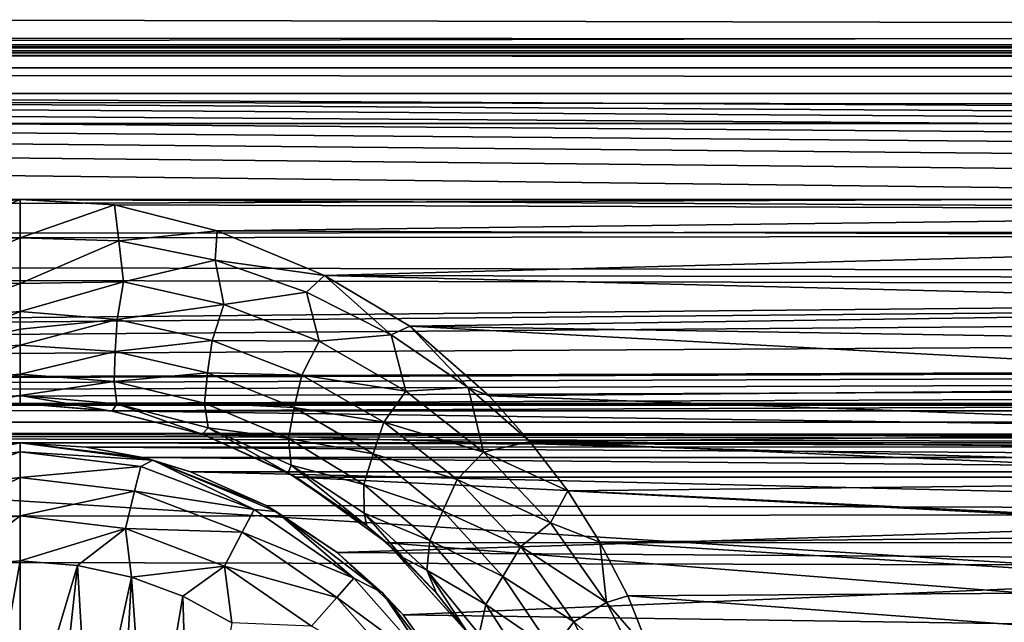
# Model space of a CAD drawing. Header units: metres. Extents: x -95 to 103, y -12 to 12.
# Tile 168 of 256: x -64.2 to -61.7, y 7.98 to 9.51. Entities that reach past the tile are written whole.
import ezdxf

# ---------------------------------------------------------------- set-up
doc = ezdxf.new("R2010")
doc.units = ezdxf.units.M
doc.layers.add('solid_P74500', color=7, linetype='CONTINUOUS')
doc.layers.add('solid_P74500_01', color=7, linetype='CONTINUOUS')

msp = doc.modelspace()

# ---------------------------------------------------------------- linework, layer by layer
at = {"layer": 'solid_P74500'}
for points in [[(92.5, 10.0152, -7.478519), (-94.018356, 9.477332, -8.150471), (-94.018356, 10.085306, -7.38489)], [(92.5, 10.0152, -7.478519), (92.5, 9.409225, -8.228889), (-94.018356, 9.477332, -8.150471)], [(92.5, 9.169497, 8.495161), (92.5, 9.793223, 7.7681), (-94.018356, 9.577682, 8.03231)], [(-12.2, 5.05, 0.5), (-11.7, 9.776363, 0.5), (-88, 9.776363, 0.5)], [(-12.2, 5.05, 0.5), (-88, 9.776363, 0.5), (-88, 5.05, 0.5)], [(92.5, 9.169497, 8.495161), (-94.018356, 9.577682, 8.03231), (-94.018356, 8.920666, 8.756239)], [(-86.199997, 9.423205, -4.3), (-87.224998, 9.55, -4.3), (-12.775, 9.55, -4.3)], [(-86.199997, 9.423205, -4.3), (-12.775, 9.55, -4.3), (-13.8, 9.423205, -4.3)], [(-64.200005, 9.057376, -8.614751), (-69.200005, 9.057376, -8.614751), (-94.018356, 9.477332, -8.150471)], [(-59.200005, 9.057376, -8.614751), (-64.200005, 9.057376, -8.614751), (-94.018356, 9.477332, -8.150471)], [(-54.200005, 9.057376, -8.614751), (-59.200005, 9.057376, -8.614751), (-94.018356, 9.477332, -8.150471)], [(-49.200005, 9.057376, -8.614751), (-54.200005, 9.057376, -8.614751), (-94.018356, 9.477332, -8.150471)], [(-44.200005, 9.057376, -8.614751), (-49.200005, 9.057376, -8.614751), (-94.018356, 9.477332, -8.150471)], [(-39.200005, 9.057376, -8.614751), (-44.200005, 9.057376, -8.614751), (-94.018356, 9.477332, -8.150471)], [(-34.200005, 9.057376, -8.614751), (-39.200005, 9.057376, -8.614751), (-94.018356, 9.477332, -8.150471)], [(-29.200006, 9.057376, -8.614751), (-34.200005, 9.057376, -8.614751), (-94.018356, 9.477332, -8.150471)], [(-24.200006, 9.057376, -8.614751), (-29.200006, 9.057376, -8.614751), (-94.018356, 9.477332, -8.150471)], [(-19.200006, 9.057376, -8.614751), (-24.200006, 9.057376, -8.614751), (-94.018356, 9.477332, -8.150471)], [(-86.199997, 9.44173, -4.343083), (-13.8, 9.443185, -4.348236), (-13.8, 9.45, -4.4)], [(-86.199997, 9.45, -4.4), (-86.199997, 9.44173, -4.343083), (-13.8, 9.45, -4.4)], [(-86.199997, 9.45, -5), (-86.199997, 9.45, -4.4), (-13.8, 9.45, -4.4)], [(-13.8, 9.45, -5), (-86.199997, 9.45, -5), (-13.8, 9.45, -4.4)], [(-13.8, 9.434836, -5.076392), (-86.199997, 9.434776, -5.076537), (-86.199997, 9.45, -5)], [(-13.8, 9.434836, -5.076392), (-86.199997, 9.45, -5), (-13.8, 9.45, -5)], [(-13.8, 9.443185, -4.348236), (-86.199997, 9.423205, -4.3), (-13.8, 9.423205, -4.3)], [(-86.199997, 9.44173, -4.343083), (-86.199997, 9.423205, -4.3), (-13.8, 9.443185, -4.348236)], [(-13.8, 9.391477, -5.141366), (-86.199997, 9.434776, -5.076537), (-13.8, 9.434836, -5.076392)], [(-13.8, 9.391477, -5.141366), (-86.199997, 9.391366, -5.141477), (-86.199997, 9.434776, -5.076537)], [(-13.8, 9.391477, -5.141366), (-13.8, 9.326537, -5.184776), (-86.199997, 9.391366, -5.141477)], [(-13.8, 9.326537, -5.184776), (-86.199997, 9.326391, -5.184836), (-86.199997, 9.391366, -5.141477)], [(-13.8, 9.326537, -5.184776), (-13.8, 9.25, -5.2), (-86.199997, 9.326391, -5.184836)], [(-13.8, 9.25, -5.2), (-86.199997, 9.25, -5.2), (-86.199997, 9.326391, -5.184836)], [(-13.8, 9.25, -5.2), (-86.995445, 8.535221, -5.2), (-86.199997, 9.25, -5.2)], [(-13.8, 9.25, -5.2), (-13.566045, 9.214799, -5.2), (-86.995445, 8.535221, -5.2)], [(-13.566045, 9.214799, -5.2), (-13.35684, 9.115801, -5.2), (-86.995445, 8.535221, -5.2)], [(92.5, 8.487373, 9.175829), (92.5, 9.169497, 8.495161), (-94.018356, 8.920666, 8.756239)], [(-84.199997, 8.54, -7.701844), (92.5, 9.145422, -6.971025), (-92.5, 8.940191, -7.233159)], [(-74.199997, 8.54, -7.701844), (92.5, 9.145422, -6.971025), (-79.199997, 8.54, -7.701844)], [(-69.199997, 8.54, -7.701844), (92.5, 9.145422, -6.971025), (-74.199997, 8.54, -7.701844)], [(-64.199997, 8.54, -7.701844), (92.5, 9.145422, -6.971025), (-69.199997, 8.54, -7.701844)], [(-59.200001, 8.54, -7.701844), (92.5, 9.145422, -6.971025), (-64.199997, 8.54, -7.701844)], [(-13.35684, 9.115801, -5.2), (-13.185196, 8.961563, -5.2), (-86.995445, 8.535221, -5.2)], [(-64.200005, 9.057376, -8.614751), (-64.493057, 9.02928, -8.644195), (-69.200005, 9.057376, -8.614751)], [(-64.451721, 8.951935, -8.698801), (-64.493057, 9.02928, -8.644195), (-64.200005, 9.057376, -8.614751)], [(-64.199982, 8.960335, -8.682782), (-64.451721, 8.951935, -8.698801), (-64.200005, 9.057376, -8.614751)], [(-59.493057, 9.02928, -8.644195), (-63.960751, 9.043484, -8.629334), (-64.200005, 9.057376, -8.614751)], [(-64.199982, 8.960335, -8.682782), (-64.200005, 9.057376, -8.614751), (-63.960751, 9.043484, -8.629334)], [(-59.200005, 9.057376, -8.614751), (-59.493057, 9.02928, -8.644195), (-64.200005, 9.057376, -8.614751)], [(-63.949501, 8.952705, -8.698201), (-64.199982, 8.960335, -8.682782), (-63.960751, 9.043484, -8.629334)], [(-59.493057, 9.02928, -8.644195), (-63.700359, 8.978143, -8.697296), (-63.960751, 9.043484, -8.629334)], [(-63.949501, 8.952705, -8.698201), (-63.960751, 9.043484, -8.629334), (-63.700359, 8.978143, -8.697296)], [(-59.493057, 9.02928, -8.644195), (-59.756618, 8.963315, -8.712577), (-63.700359, 8.978143, -8.697296)], [(-63.949501, 8.952705, -8.698201), (-63.700359, 8.978143, -8.697296), (-63.705162, 8.903148, -8.754843)], [(-63.705162, 8.903148, -8.754843), (-63.700359, 8.978143, -8.697296), (-63.427822, 8.864437, -8.813158)], [(-59.756618, 8.963315, -8.712577), (-63.427822, 8.864437, -8.813158), (-63.700359, 8.978143, -8.697296)], [(-13.185196, 8.961563, -5.2), (-13.064476, 8.764095, -5.2), (-86.995445, 8.535221, -5.2)], [(-64.461746, 8.847548, -8.731838), (-64.451721, 8.951935, -8.698801), (-64.199982, 8.960335, -8.682782)], [(-64.199982, 8.960335, -8.682782), (-64.199966, 8.843924, -8.707972), (-64.461746, 8.847548, -8.731838)], [(-63.949501, 8.952705, -8.698201), (-64.199966, 8.843924, -8.707972), (-64.199982, 8.960335, -8.682782)], [(-63.949501, 8.952705, -8.698201), (-63.938175, 8.848036, -8.731714), (-64.199966, 8.843924, -8.707972)], [(-63.949501, 8.952705, -8.698201), (-63.705162, 8.903148, -8.754843), (-63.938175, 8.848036, -8.731714)], [(-59.756618, 8.963315, -8.712577), (-59.992466, 8.857634, -8.819996), (-63.427822, 8.864437, -8.813158)], [(92.5, 8.487373, 9.175829), (-94.018356, 8.920666, 8.756239), (-94.018356, 8.209083, 9.426609)], [(-63.705162, 8.903148, -8.754843), (-63.682835, 8.790976, -8.803505), (-63.938175, 8.848036, -8.731714)], [(-63.705162, 8.903148, -8.754843), (-63.427822, 8.864437, -8.813158), (-63.473045, 8.822479, -8.843252)], [(-63.705162, 8.903148, -8.754843), (-63.473045, 8.822479, -8.843252), (-63.682835, 8.790976, -8.803505)], [(-63.473045, 8.822479, -8.843252), (-63.427822, 8.864437, -8.813158), (-63.257984, 8.713788, -8.956596)], [(-60.115223, 8.781263, -8.896033), (-63.21125, 8.735947, -8.940538), (-63.427822, 8.864437, -8.813158)], [(-63.257984, 8.713788, -8.956596), (-63.427822, 8.864437, -8.813158), (-63.21125, 8.735947, -8.940538)], [(-59.992466, 8.857634, -8.819996), (-60.115223, 8.781263, -8.896033), (-63.427822, 8.864437, -8.813158)], [(-64.446915, 8.752792, -8.725297), (-64.461746, 8.847548, -8.731838), (-64.199966, 8.843924, -8.707972)], [(-64.199966, 8.843924, -8.707972), (-64.199959, 8.772922, -8.700407), (-64.446915, 8.752792, -8.725297)], [(-63.938175, 8.848036, -8.731714), (-64.199959, 8.772922, -8.700407), (-64.199966, 8.843924, -8.707972)], [(-63.938175, 8.848036, -8.731714), (-63.953758, 8.752831, -8.725092), (-64.199959, 8.772922, -8.700407)], [(-63.938175, 8.848036, -8.731714), (-63.682835, 8.790976, -8.803505), (-63.953758, 8.752831, -8.725092)], [(-63.473045, 8.822479, -8.843252), (-63.441589, 8.697452, -8.914131), (-63.682835, 8.790976, -8.803505)], [(-63.473045, 8.822479, -8.843252), (-63.257984, 8.713788, -8.956596), (-63.441589, 8.697452, -8.914131)], [(-63.682835, 8.790976, -8.803505), (-63.713203, 8.699433, -8.797652), (-63.953758, 8.752831, -8.725092)], [(-63.682835, 8.790976, -8.803505), (-63.441589, 8.697452, -8.914131), (-63.713203, 8.699433, -8.797652)], [(-60.115223, 8.781263, -8.896033), (-60.243198, 8.687765, -8.987366), (-63.21125, 8.735947, -8.940538)], [(-13.064476, 8.764095, -5.2), (-13.004552, 8.535221, -5.2), (-86.995445, 8.535221, -5.2)], [(-64.441643, 8.671274, -8.694287), (-64.446915, 8.752792, -8.725297), (-64.199959, 8.772922, -8.700407)], [(-64.199959, 8.728601, -8.686563), (-64.441643, 8.671274, -8.694287), (-64.199959, 8.772922, -8.700407)], [(-63.953758, 8.752831, -8.725092), (-64.199959, 8.728601, -8.686563), (-64.199959, 8.772922, -8.700407)], [(-63.953758, 8.752831, -8.725092), (-64.199951, 8.687284, -8.666237), (-64.199959, 8.728601, -8.686563)], [(-63.959221, 8.671343, -8.694014), (-64.199951, 8.687284, -8.666237), (-63.953758, 8.752831, -8.725092)], [(-63.959221, 8.671343, -8.694014), (-63.953758, 8.752831, -8.725092), (-63.713203, 8.699433, -8.797652)], [(-64.199959, 8.728601, -8.686563), (-64.199951, 8.687284, -8.666237), (-64.441643, 8.671274, -8.694287)], [(-63.257984, 8.713788, -8.956596), (-63.21125, 8.735947, -8.940538), (-63.062946, 8.580557, -9.088383)], [(-60.366447, 8.581667, -9.088729), (-63.00983, 8.558819, -9.110249), (-63.21125, 8.735947, -8.940538)], [(-63.062946, 8.580557, -9.088383), (-63.21125, 8.735947, -8.940538), (-63.00983, 8.558819, -9.110249)], [(-60.243198, 8.687765, -8.987366), (-60.366447, 8.581667, -9.088729), (-63.21125, 8.735947, -8.940538)], [(-63.257984, 8.713788, -8.956596), (-63.220764, 8.57114, -9.053757), (-63.441589, 8.697452, -8.914131)], [(-63.257984, 8.713788, -8.956596), (-63.062946, 8.580557, -9.088383), (-63.220764, 8.57114, -9.053757)], [(-64.439163, 8.595643, -8.634041), (-64.441643, 8.671274, -8.694287), (-64.199951, 8.687284, -8.666237)], [(-64.199959, 8.614271, -8.605644), (-64.439163, 8.595643, -8.634041), (-64.199951, 8.687284, -8.666237)], [(-63.959221, 8.671343, -8.694014), (-64.199959, 8.614271, -8.605644), (-64.199951, 8.687284, -8.666237)], [(-63.72506, 8.617503, -8.770029), (-63.959221, 8.671343, -8.694014), (-63.713203, 8.699433, -8.797652)], [(-63.72506, 8.617503, -8.770029), (-63.713203, 8.699433, -8.797652), (-63.485458, 8.611586, -8.909285)], [(-63.441589, 8.697452, -8.914131), (-63.485458, 8.611586, -8.909285), (-63.713203, 8.699433, -8.797652)], [(-63.441589, 8.697452, -8.914131), (-63.220764, 8.57114, -9.053757), (-63.485458, 8.611586, -8.909285)], [(-63.961632, 8.595754, -8.633754), (-64.199959, 8.614271, -8.605644), (-63.959221, 8.671343, -8.694014)], [(-63.961632, 8.595754, -8.633754), (-63.959221, 8.671343, -8.694014), (-63.72506, 8.617503, -8.770029)], [(-64.445946, 8.538467, -8.544914), (-64.439163, 8.595643, -8.634041), (-64.199959, 8.614271, -8.605644)], [(-64.199966, 8.559706, -8.514988), (-64.445946, 8.538467, -8.544914), (-64.199959, 8.614271, -8.605644)], [(-63.961632, 8.595754, -8.633754), (-64.199966, 8.559706, -8.514988), (-64.199959, 8.614271, -8.605644)], [(-63.961632, 8.595754, -8.633754), (-63.72506, 8.617503, -8.770029), (-63.732174, 8.540157, -8.71243)], [(-63.732174, 8.540157, -8.71243), (-63.72506, 8.617503, -8.770029), (-63.504845, 8.529674, -8.886116)], [(-63.504845, 8.529674, -8.886116), (-63.72506, 8.617503, -8.770029), (-63.485458, 8.611586, -8.909285)], [(-63.504845, 8.529674, -8.886116), (-63.485458, 8.611586, -8.909285), (-63.276642, 8.492581, -9.04997)], [(-63.220764, 8.57114, -9.053757), (-63.276642, 8.492581, -9.04997), (-63.485458, 8.611586, -8.909285)], [(-63.961632, 8.595754, -8.633754), (-63.9548, 8.538644, -8.544617), (-64.199966, 8.559706, -8.514988)], [(-63.961632, 8.595754, -8.633754), (-63.732174, 8.540157, -8.71243), (-63.9548, 8.538644, -8.544617)], [(-63.062946, 8.580557, -9.088383), (-63.024174, 8.416284, -9.21362), (-63.220764, 8.57114, -9.053757)], [(-63.062946, 8.580557, -9.088383), (-63.00983, 8.558819, -9.110249), (-62.906006, 8.443342, -9.217374)], [(-63.062946, 8.580557, -9.088383), (-62.906006, 8.443342, -9.217374), (-63.024174, 8.416284, -9.21362)], [(-60.366447, 8.581667, -9.088729), (-60.475742, 8.467224, -9.19544), (-63.00983, 8.558819, -9.110249)], [(-64.199966, 8.559706, -8.514988), (-64.432388, 8.520578, -8.433332), (-64.445946, 8.538467, -8.544914)], [(-64.199966, 8.559706, -8.514988), (-64.199997, 8.54, -8.407997), (-64.432388, 8.520578, -8.433332)], [(-63.96706, 8.520485, -8.43343), (-64.199997, 8.54, -8.407997), (-64.199966, 8.559706, -8.514988)], [(-63.9548, 8.538644, -8.544617), (-63.96706, 8.520485, -8.43343), (-64.199966, 8.559706, -8.514988)], [(-63.220764, 8.57114, -9.053757), (-63.024174, 8.416284, -9.21362), (-63.276642, 8.492581, -9.04997)], [(-60.475742, 8.467224, -9.19544), (-62.906006, 8.443342, -9.217374), (-63.00983, 8.558819, -9.110249)], [(-87, 8.49261, -5.204592), (-86.995445, 8.535221, -5.2), (-13, 8.492611, -5.204592)], [(-86.995445, 8.535221, -5.2), (-13.004552, 8.535221, -5.2), (-13, 8.492611, -5.204592)], [(-64.199997, 8.54, -7.701844), (-69.199997, 8.54, -7.701844), (-68.969208, 8.520817, -7.723062)], [(-64.429855, 8.520978, -7.722884), (-64.199997, 8.54, -7.701844), (-68.969208, 8.520817, -7.723062)], [(-64.432388, 8.520578, -8.433332), (-64.199997, 8.54, -8.407997), (-64.429855, 8.520978, -7.722884)], [(-64.199997, 8.54, -8.407997), (-64.199997, 8.54, -7.701844), (-64.429855, 8.520978, -7.722884)], [(-59.200001, 8.54, -7.701844), (-64.199997, 8.54, -7.701844), (-63.969208, 8.520817, -7.723062)], [(-63.96706, 8.520485, -8.43343), (-63.969208, 8.520817, -7.723062), (-64.199997, 8.54, -7.701844)], [(-63.96706, 8.520485, -8.43343), (-64.199997, 8.54, -7.701844), (-64.199997, 8.54, -8.407997)], [(-59.429855, 8.520978, -7.722884), (-59.200001, 8.54, -7.701844), (-63.969208, 8.520817, -7.723062)], [(-63.9548, 8.538644, -8.544617), (-63.73814, 8.461623, -8.506862), (-63.96706, 8.520485, -8.43343)], [(-63.732174, 8.540157, -8.71243), (-63.722622, 8.477684, -8.627227), (-63.9548, 8.538644, -8.544617)], [(-63.9548, 8.538644, -8.544617), (-63.722622, 8.477684, -8.627227), (-63.73814, 8.461623, -8.506862)], [(-63.732174, 8.540157, -8.71243), (-63.504845, 8.529674, -8.886116), (-63.519291, 8.451239, -8.831435)], [(-63.732174, 8.540157, -8.71243), (-63.519291, 8.451239, -8.831435), (-63.722622, 8.477684, -8.627227)], [(-63.519291, 8.451239, -8.831435), (-63.504845, 8.529674, -8.886116), (-63.304352, 8.411588, -9.031435)], [(-63.304352, 8.411588, -9.031435), (-63.504845, 8.529674, -8.886116), (-63.276642, 8.492581, -9.04997)], [(-59.663189, 8.461158, -7.788376), (-59.429855, 8.520978, -7.722884), (-63.969208, 8.520817, -7.723062)], [(-59.663189, 8.461158, -7.788376), (-63.969208, 8.520817, -7.723062), (-63.73526, 8.460627, -7.788954)], [(-63.73814, 8.461623, -8.506862), (-63.73526, 8.460627, -7.788954), (-63.969208, 8.520817, -7.723062)], [(-63.73814, 8.461623, -8.506862), (-63.969208, 8.520817, -7.723062), (-63.96706, 8.520485, -8.43343)], [(92.5, 7.752533, 9.805175), (92.5, 8.487373, 9.175829), (-94.018356, 8.209083, 9.426609)], [(-44.200001, 8.44, -5.224123), (-87, 8.49261, -5.204592), (-13, 8.492611, -5.204592)], [(-87, 8.49261, -5.204592), (-64.199997, 8.44, -5.224123), (-69.199997, 8.44, -5.224123)], [(-87, 8.49261, -5.204592), (-59.200001, 8.44, -5.224123), (-64.199997, 8.44, -5.224123)], [(-87, 8.49261, -5.204592), (-54.200001, 8.44, -5.224123), (-59.200001, 8.44, -5.224123)], [(-87, 8.49261, -5.204592), (-49.200001, 8.44, -5.224123), (-54.200001, 8.44, -5.224123)], [(-87, 8.49261, -5.204592), (-44.200001, 8.44, -5.224123), (-49.200001, 8.44, -5.224123)], [(-63.722622, 8.477684, -8.627227), (-63.520088, 8.363814, -8.627802), (-63.73814, 8.461623, -8.506862)], [(-63.722622, 8.477684, -8.627227), (-63.512047, 8.382983, -8.75055), (-63.520088, 8.363814, -8.627802)], [(-63.519291, 8.451239, -8.831435), (-63.512047, 8.382983, -8.75055), (-63.722622, 8.477684, -8.627227)], [(-63.304352, 8.411588, -9.031435), (-63.276642, 8.492581, -9.04997), (-63.090515, 8.34636, -9.210852)], [(-63.024174, 8.416284, -9.21362), (-63.090515, 8.34636, -9.210852), (-63.276642, 8.492581, -9.04997)], [(-63.520088, 8.363814, -8.627802), (-63.73526, 8.460627, -7.788954), (-63.73814, 8.461623, -8.506862)], [(-59.899006, 8.353099, -7.904159), (-59.663189, 8.461158, -7.788376), (-63.73526, 8.460627, -7.788954)], [(-59.899006, 8.353099, -7.904159), (-63.73526, 8.460627, -7.788954), (-63.499878, 8.352461, -7.904833)], [(-63.520088, 8.363814, -8.627802), (-63.499878, 8.352461, -7.904833), (-63.73526, 8.460627, -7.788954)], [(-63.519291, 8.451239, -8.831435), (-63.304352, 8.411588, -9.031435), (-63.327904, 8.333687, -8.979209)], [(-63.519291, 8.451239, -8.831435), (-63.327904, 8.333687, -8.979209), (-63.512047, 8.382983, -8.75055)], [(-60.475742, 8.467224, -9.19544), (-60.512749, 8.422978, -9.235986), (-62.906006, 8.443342, -9.217374)], [(-64.199997, 8.44, -5.224123), (-64.364891, 8.429509, -5.230221), (-69.199997, 8.44, -5.224123)], [(-64.536469, 8.395703, -11.5), (-64.364891, 8.429509, -5.230221), (-64.199997, 8.44, -5.224123)], [(-64.536469, 8.395703, -11.5), (-64.199997, 8.44, -5.224123), (-64.199997, 8.44, -11.5)], [(-64.505669, 8.380139, -11.614588), (-64.536469, 8.395703, -11.5), (-64.199997, 8.44, -11.5)], [(-64.199997, 8.417253, -11.614588), (-64.505669, 8.380139, -11.614588), (-64.199997, 8.44, -11.5)], [(-59.364891, 8.429509, -5.230221), (-64.032898, 8.429217, -5.230403), (-64.199997, 8.44, -5.224123)], [(-64.199997, 8.44, -11.5), (-64.199997, 8.44, -5.224123), (-64.032898, 8.429217, -5.230403)], [(-59.200001, 8.44, -5.224123), (-59.364891, 8.429509, -5.230221), (-64.199997, 8.44, -5.224123)], [(-64.199997, 8.44, -11.5), (-64.032898, 8.429217, -5.230403), (-63.889034, 8.402259, -5.250598)], [(-63.863537, 8.395703, -11.5), (-64.199997, 8.44, -11.5), (-63.889034, 8.402259, -5.250598)], [(-63.863537, 8.395703, -11.5), (-64.199997, 8.417253, -11.614588), (-64.199997, 8.44, -11.5)], [(-59.364891, 8.429509, -5.230221), (-59.509518, 8.402635, -5.250264), (-64.032898, 8.429217, -5.230403)], [(-59.509518, 8.402635, -5.250264), (-63.889034, 8.402259, -5.250598), (-64.032898, 8.429217, -5.230403)], [(-63.024174, 8.416284, -9.21362), (-62.906006, 8.443342, -9.217374), (-62.810066, 8.317733, -9.33088)], [(-60.574173, 8.342347, -9.30888), (-62.810066, 8.317733, -9.33088), (-62.906006, 8.443342, -9.217374)], [(-60.512749, 8.422978, -9.235986), (-60.574173, 8.342347, -9.30888), (-62.906006, 8.443342, -9.217374)], [(-64.490105, 8.316991, -11.712049), (-64.505669, 8.380139, -11.614588), (-64.199997, 8.417253, -11.614588)], [(-64.490105, 8.316991, -11.712049), (-64.199997, 8.417253, -11.614588), (-64.199997, 8.352216, -11.712049)], [(-63.894333, 8.380139, -11.614588), (-64.199997, 8.352216, -11.712049), (-64.199997, 8.417253, -11.614588)], [(-63.863537, 8.395703, -11.5), (-63.894333, 8.380139, -11.614588), (-64.199997, 8.417253, -11.614588)], [(-59.509518, 8.402635, -5.250264), (-59.63176, 8.366207, -5.293069), (-63.889034, 8.402259, -5.250598)], [(-63.889034, 8.402259, -5.250598), (-59.63176, 8.366207, -5.293069), (-63.768238, 8.366207, -5.293069)], [(-63.863537, 8.395703, -11.5), (-63.889034, 8.402259, -5.250598), (-63.768238, 8.366207, -5.293069)], [(-63.327904, 8.333687, -8.979209), (-63.304352, 8.411588, -9.031435), (-63.126923, 8.267343, -9.196733)], [(-63.126923, 8.267343, -9.196733), (-63.304352, 8.411588, -9.031435), (-63.090515, 8.34636, -9.210852)], [(-63.024174, 8.416284, -9.21362), (-62.853996, 8.236588, -9.38695), (-63.090515, 8.34636, -9.210852)], [(-63.024174, 8.416284, -9.21362), (-62.810066, 8.317733, -9.33088), (-62.853996, 8.236588, -9.38695)], [(-63.894333, 8.380139, -11.614588), (-63.909897, 8.316991, -11.712049), (-64.199997, 8.352216, -11.712049)], [(-63.894333, 8.380139, -11.614588), (-63.60643, 8.270952, -11.614588), (-63.909897, 8.316991, -11.712049)], [(-63.863537, 8.395703, -11.5), (-63.60643, 8.270952, -11.614588), (-63.894333, 8.380139, -11.614588)], [(-63.863537, 8.395703, -11.5), (-63.768238, 8.366207, -5.293069), (-63.575996, 8.280447, -5.426181)], [(-63.863537, 8.395703, -11.5), (-63.575996, 8.280447, -5.426181), (-63.549999, 8.265833, -11.5)], [(-63.863537, 8.395703, -11.5), (-63.549999, 8.265833, -11.5), (-63.60643, 8.270952, -11.614588)], [(-63.512047, 8.382983, -8.75055), (-63.32048, 8.229239, -8.787727), (-63.520088, 8.363814, -8.627802)], [(-63.512047, 8.382983, -8.75055), (-63.326813, 8.260994, -8.901955), (-63.32048, 8.229239, -8.787727)], [(-63.327904, 8.333687, -8.979209), (-63.326813, 8.260994, -8.901955), (-63.512047, 8.382983, -8.75055)], [(-64.490105, 8.316991, -11.712049), (-64.199997, 8.352216, -11.712049), (-64.466789, 8.222411, -11.777164)], [(-64.199997, 8.352216, -11.712049), (-64.199997, 8.254805, -11.777164), (-64.466789, 8.222411, -11.777164)], [(-63.909897, 8.316991, -11.712049), (-64.199997, 8.254805, -11.777164), (-64.199997, 8.352216, -11.712049)], [(-63.768238, 8.366207, -5.293069), (-59.63176, 8.366207, -5.293069), (-59.838207, 8.272575, -5.438244)], [(-63.575996, 8.280447, -5.426181), (-63.768238, 8.366207, -5.293069), (-59.838207, 8.272575, -5.438244)], [(-63.32048, 8.229239, -8.787727), (-63.499878, 8.352461, -7.904833), (-63.520088, 8.363814, -8.627802)], [(-60.130051, 8.186581, -8.076503), (-59.899006, 8.353099, -7.904159), (-63.499878, 8.352461, -7.904833)], [(-60.130051, 8.186581, -8.076503), (-63.499878, 8.352461, -7.904833), (-63.269226, 8.185938, -8.077154)], [(-63.32048, 8.229239, -8.787727), (-63.269226, 8.185938, -8.077154), (-63.499878, 8.352461, -7.904833)], [(-63.327904, 8.333687, -8.979209), (-63.126923, 8.267343, -9.196733), (-63.160397, 8.191937, -9.146291)], [(-63.327904, 8.333687, -8.979209), (-63.160397, 8.191937, -9.146291), (-63.326813, 8.260994, -8.901955)], [(-63.126923, 8.267343, -9.196733), (-63.090515, 8.34636, -9.210852), (-62.929272, 8.176402, -9.385122)], [(-62.853996, 8.236588, -9.38695), (-62.929272, 8.176402, -9.385122), (-63.090515, 8.34636, -9.210852)], [(-60.574173, 8.342347, -9.30888), (-60.661537, 8.207409, -9.428066), (-62.810066, 8.317733, -9.33088)], [(-63.909897, 8.316991, -11.712049), (-63.933208, 8.222411, -11.777164), (-64.199997, 8.254805, -11.777164)], [(-63.909897, 8.316991, -11.712049), (-63.636654, 8.213364, -11.712049), (-63.933208, 8.222411, -11.777164)], [(-63.60643, 8.270952, -11.614588), (-63.636654, 8.213364, -11.712049), (-63.909897, 8.316991, -11.712049)], [(-62.853996, 8.236588, -9.38695), (-62.810066, 8.317733, -9.33088), (-62.728512, 8.18801, -9.444919)], [(-60.661537, 8.207409, -9.428066), (-62.728512, 8.18801, -9.444919), (-62.810066, 8.317733, -9.33088)], [(-63.395794, 8.161398, -5.603641), (-63.575996, 8.280447, -5.426181), (-59.838207, 8.272575, -5.438244)], [(-63.549999, 8.265833, -11.5), (-63.575996, 8.280447, -5.426181), (-63.395794, 8.161398, -5.603641)], [(-64.466789, 8.222411, -11.777164), (-64.199997, 8.254805, -11.777164), (-64.370331, 8.125382, -11.8)], [(-64.199997, 8.254805, -11.777164), (-64.199997, 8.14, -11.8), (-64.370331, 8.125382, -11.8)], [(-63.933208, 8.222411, -11.777164), (-64.199997, 8.14, -11.8), (-64.199997, 8.254805, -11.777164)], [(-63.60643, 8.270952, -11.614588), (-63.353024, 8.096038, -11.614588), (-63.636654, 8.213364, -11.712049)], [(-63.549999, 8.265833, -11.5), (-63.353024, 8.096038, -11.614588), (-63.60643, 8.270952, -11.614588)], [(-63.549999, 8.265833, -11.5), (-63.395794, 8.161398, -5.603641), (-63.280762, 8.059238, -11.5)], [(-63.549999, 8.265833, -11.5), (-63.280762, 8.059238, -11.5), (-63.353024, 8.096038, -11.614588)], [(-63.395794, 8.161398, -5.603641), (-59.838207, 8.272575, -5.438244), (-60.03117, 8.13967, -5.635225)], [(-63.326813, 8.260994, -8.901955), (-63.228977, 8.14852, -8.881587), (-63.32048, 8.229239, -8.787727)], [(-63.326813, 8.260994, -8.901955), (-63.167862, 8.116902, -9.071674), (-63.228977, 8.14852, -8.881587)], [(-63.160397, 8.191937, -9.146291), (-63.167862, 8.116902, -9.071674), (-63.326813, 8.260994, -8.901955)], [(-63.160397, 8.191937, -9.146291), (-63.126923, 8.267343, -9.196733), (-62.974445, 8.100428, -9.375034)], [(-62.974445, 8.100428, -9.375034), (-63.126923, 8.267343, -9.196733), (-62.929272, 8.176402, -9.385122)], [(-63.228977, 8.14852, -8.881587), (-63.269226, 8.185938, -8.077154), (-63.32048, 8.229239, -8.787727)], [(-62.853996, 8.236588, -9.38695), (-62.711864, 8.035035, -9.568677), (-62.929272, 8.176402, -9.385122)], [(-62.853996, 8.236588, -9.38695), (-62.728512, 8.18801, -9.444919), (-62.711864, 8.035035, -9.568677)], [(92.5, 7.752533, 9.805175), (-94.018356, 8.209083, 9.426609), (-94.018356, 7.447287, 10.039319)], [(-63.933208, 8.222411, -11.777164), (-64.054955, 8.12864, -11.8), (-64.199997, 8.14, -11.8)], [(-63.933208, 8.222411, -11.777164), (-63.917507, 8.099016, -11.8), (-64.054955, 8.12864, -11.8)], [(-63.933208, 8.222411, -11.777164), (-63.681923, 8.12711, -11.777164), (-63.917507, 8.099016, -11.8)], [(-63.636654, 8.213364, -11.712049), (-63.681923, 8.12711, -11.777164), (-63.933208, 8.222411, -11.777164)], [(-63.636654, 8.213364, -11.712049), (-63.396152, 8.047357, -11.712049), (-63.681923, 8.12711, -11.777164)], [(-63.353024, 8.096038, -11.614588), (-63.396152, 8.047357, -11.712049), (-63.636654, 8.213364, -11.712049)], [(-60.661537, 8.207409, -9.428066), (-60.735615, 8.064089, -9.550941), (-62.728512, 8.18801, -9.444919)], [(-60.338188, 7.955187, -8.304517), (-60.130051, 8.186581, -8.076503), (-63.269226, 8.185938, -8.077154)], [(-60.338188, 7.955187, -8.304517), (-63.269226, 8.185938, -8.077154), (-63.061371, 7.95457, -8.305107)], [(-63.064331, 7.958691, -9.092649), (-63.061371, 7.95457, -8.305107), (-63.269226, 8.185938, -8.077154)], [(-63.143063, 8.058084, -8.982758), (-63.269226, 8.185938, -8.077154), (-63.228977, 8.14852, -8.881587)], [(-63.064331, 7.958691, -9.092649), (-63.269226, 8.185938, -8.077154), (-63.143063, 8.058084, -8.982758)], [(-63.160397, 8.191937, -9.146291), (-63.017941, 8.029526, -9.32572), (-63.167862, 8.116902, -9.071674)], [(-63.160397, 8.191937, -9.146291), (-62.974445, 8.100428, -9.375034), (-63.017941, 8.029526, -9.32572)], [(-62.974445, 8.100428, -9.375034), (-62.929272, 8.176402, -9.385122), (-62.794556, 7.985523, -9.567693)], [(-62.711864, 8.035035, -9.568677), (-62.794556, 7.985523, -9.567693), (-62.929272, 8.176402, -9.385122)], [(-60.735615, 8.064089, -9.550941), (-62.65778, 8.05173, -9.561361), (-62.728512, 8.18801, -9.444919)], [(-62.711864, 8.035035, -9.568677), (-62.728512, 8.18801, -9.444919), (-62.65778, 8.05173, -9.561361)], [(-63.228165, 8.003443, -5.827108), (-63.395794, 8.161398, -5.603641), (-60.03117, 8.13967, -5.635225)], [(-63.280762, 8.059238, -11.5), (-63.395794, 8.161398, -5.603641), (-63.228165, 8.003443, -5.827108)], [(-64.199997, 8.14, -11.8), (-64.291832, 7.630482, -11.8), (-64.370331, 8.125382, -11.8)], [(-64.199997, 8.14, -11.8), (-64.199997, 7.64, -11.8), (-64.291832, 7.630482, -11.8)], [(-64.054955, 8.12864, -11.8), (-64.199997, 7.64, -11.8), (-64.199997, 8.14, -11.8)], [(-64.054955, 8.12864, -11.8), (-64.108688, 7.630527, -11.8), (-64.199997, 7.64, -11.8)], [(-64.054955, 8.12864, -11.8), (-64.024689, 7.607855, -11.8), (-64.108688, 7.630527, -11.8)], [(-64.054955, 8.12864, -11.8), (-63.917507, 8.099016, -11.8), (-64.024689, 7.607855, -11.8)], [(-63.681923, 8.12711, -11.777164), (-63.787128, 8.050737, -11.8), (-63.917507, 8.099016, -11.8)], [(-63.681923, 8.12711, -11.777164), (-63.663013, 7.983215, -11.8), (-63.787128, 8.050737, -11.8)], [(-63.681923, 8.12711, -11.777164), (-63.460747, 7.974443, -11.777164), (-63.663013, 7.983215, -11.8)], [(-63.396152, 8.047357, -11.712049), (-63.460747, 7.974443, -11.777164), (-63.681923, 8.12711, -11.777164)], [(-63.167862, 8.116902, -9.071674), (-63.143063, 8.058084, -8.982758), (-63.228977, 8.14852, -8.881587)], [(-63.228165, 8.003443, -5.827108), (-60.03117, 8.13967, -5.635225), (-60.209461, 7.959397, -5.887105)], [(-63.167862, 8.116902, -9.071674), (-63.064331, 7.958691, -9.092649), (-63.143063, 8.058084, -8.982758)], [(-63.167862, 8.116902, -9.071674), (-63.035263, 7.954477, -9.252772), (-63.064331, 7.958691, -9.092649)], [(-63.017941, 8.029526, -9.32572), (-63.035263, 7.954477, -9.252772), (-63.167862, 8.116902, -9.071674)], [(-63.017941, 8.029526, -9.32572), (-62.974445, 8.100428, -9.375034), (-62.848385, 7.913625, -9.56118)], [(-62.848385, 7.913625, -9.56118), (-62.974445, 8.100428, -9.375034), (-62.794556, 7.985523, -9.567693)], [(-63.917507, 8.099016, -11.8), (-63.947666, 7.57166, -11.8), (-64.024689, 7.607855, -11.8)], [(-63.917507, 8.099016, -11.8), (-63.876675, 7.520992, -11.8), (-63.947666, 7.57166, -11.8)], [(-63.917507, 8.099016, -11.8), (-63.787128, 8.050737, -11.8), (-63.876675, 7.520992, -11.8)], [(-63.353024, 8.096038, -11.614588), (-63.148842, 7.865563, -11.614588), (-63.396152, 8.047357, -11.712049)], [(-63.280762, 8.059238, -11.5), (-63.148842, 7.865563, -11.614588), (-63.353024, 8.096038, -11.614588)], [(-63.787128, 8.050737, -11.8), (-63.767342, 7.39014, -11.8), (-63.876675, 7.520992, -11.8)], [(-63.787128, 8.050737, -11.8), (-63.663013, 7.983215, -11.8), (-63.767342, 7.39014, -11.8)], [(-63.280762, 8.059238, -11.5), (-63.228165, 8.003443, -5.827108), (-63.077759, 7.79618, -6.10177)], [(-63.280762, 8.059238, -11.5), (-63.077759, 7.79618, -6.10177), (-63.074165, 7.79, -11.5)], [(-63.280762, 8.059238, -11.5), (-63.074165, 7.79, -11.5), (-63.148842, 7.865563, -11.614588)], [(-62.711864, 8.035035, -9.568677), (-62.65778, 8.05173, -9.561361), (-62.599243, 7.905591, -9.682542)], [(-60.735615, 8.064089, -9.550941), (-60.797935, 7.912471, -9.676921), (-62.65778, 8.05173, -9.561361)], [(-60.797935, 7.912471, -9.676921), (-62.599243, 7.905591, -9.682542), (-62.65778, 8.05173, -9.561361)], [(-63.396152, 8.047357, -11.712049), (-63.202366, 7.828617, -11.712049), (-63.460747, 7.974443, -11.777164)], [(-63.148842, 7.865563, -11.614588), (-63.202366, 7.828617, -11.712049), (-63.396152, 8.047357, -11.712049)], [(-63.017941, 8.029526, -9.32572), (-62.901489, 7.849185, -9.512413), (-63.035263, 7.954477, -9.252772)], [(-63.017941, 8.029526, -9.32572), (-62.848385, 7.913625, -9.56118), (-62.901489, 7.849185, -9.512413)], [(-62.711864, 8.035035, -9.568677), (-62.599548, 7.814108, -9.754907), (-62.794556, 7.985523, -9.567693)], [(-62.711864, 8.035035, -9.568677), (-62.599243, 7.905591, -9.682542), (-62.599548, 7.814108, -9.754907)], [(-63.077759, 7.79618, -6.10177), (-63.228165, 8.003443, -5.827108), (-60.209461, 7.959397, -5.887105)], [(-62.848385, 7.913625, -9.56118), (-62.794556, 7.985523, -9.567693), (-62.688114, 7.776078, -9.754655)], [(-62.599548, 7.814108, -9.754907), (-62.688114, 7.776078, -9.754655), (-62.794556, 7.985523, -9.567693)]]:
    msp.add_3dface(points, dxfattribs=at)
at = {"layer": 'solid_P74500_01'}
for points in [[(-90.699997, 9.904712, -5.843516), (92.5, 9.145422, -6.971025), (92.5, 10.103848, -5.491487)], [(-92.5, 8.940191, 7.233159), (-92.5, 9.904712, 5.843516), (92.5, 9.641595, 6.268019)], [(-90.699997, 9.904712, -5.843516), (-92.5, 8.940191, -7.233159), (92.5, 9.145422, -6.971025)], [(-92.5, 8.940191, 7.233159), (92.5, 9.641595, 6.268019), (92.5, 8.572252, 7.665731)], [(-19.200006, 9.057376, -8.614751), (-94.018356, 9.477332, -8.150471), (92.5, 9.409225, -8.228889)], [(-84.199997, 8.54, -7.701844), (-79.199997, 8.54, -7.701844), (92.5, 9.145422, -6.971025)], [(-92.5, 7.788958, 8.459974), (-92.5, 8.940191, 7.233159), (92.5, 8.572252, 7.665731)], [(-92.5, 7.788958, 8.459974), (92.5, 8.572252, 7.665731), (92.5, 7.29035, 8.893468)]]:
    msp.add_3dface(points, dxfattribs=at)

doc.saveas('drawing.dxf')
